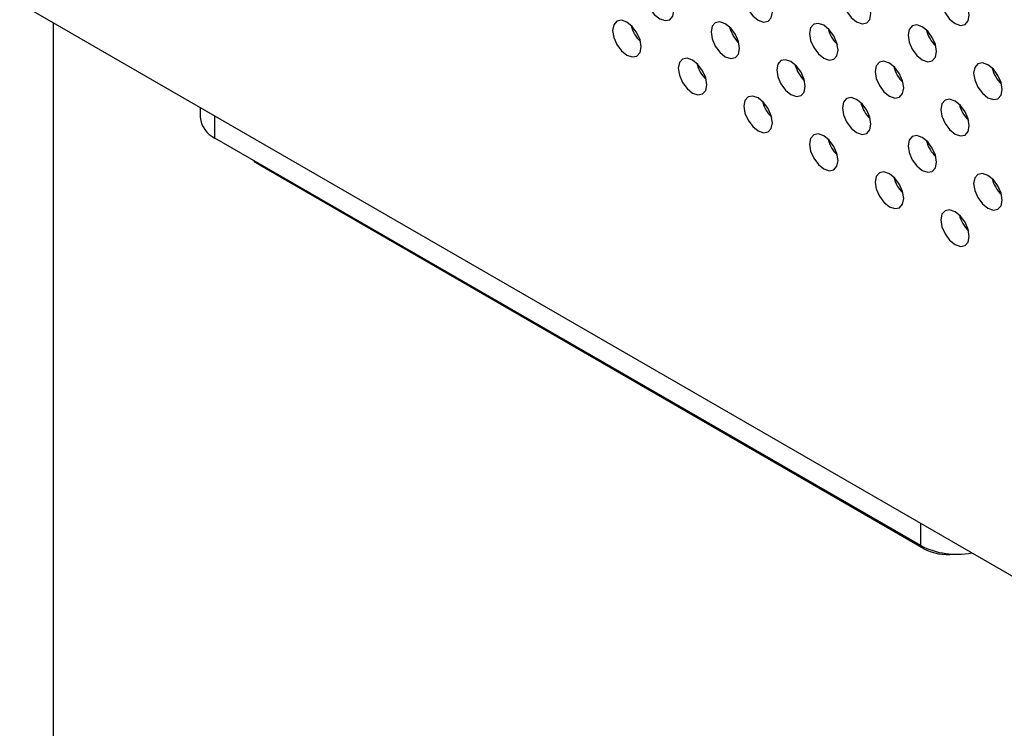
# Model space of a CAD drawing. Header units: millimetres. Extents: x 0 to 844, y -2 to 552.
# Tile 106 of 151: x 665.61 to 671.42, y 388.68 to 392.86. Entities that reach past the tile are written whole.
import ezdxf

# ---------------------------------------------------------------- set-up
doc = ezdxf.new("R2010")
doc.units = ezdxf.units.MM

msp = doc.modelspace()

# ---------------------------------------------------------------- linework, layer by layer
at = {"color": 7, "linetype": 'Continuous', "lineweight": 25}
for p, q in [((614.1988, 422.638), (681.9211, 383.5428)), ((665.8025, 392.8479), (665.8025, 388.268)), ((666.6718, 392.346), (666.6718, 392.2874)), ((670.9316, 389.7565), (666.7597, 392.165)), ((670.9493, 389.7381), (667.0249, 392.0037))]:
    msp.add_line(p, q, dxfattribs=at)
at = {"color": 8, "linetype": 'Continuous', "lineweight": 25}
for p, q in [((666.7597, 392.165), (666.7597, 392.2953)), ((667.0249, 392.0037), (667.0249, 392.0119)), ((670.9316, 389.7565), (670.9316, 389.8869)), ((670.9493, 389.7381), (670.9493, 389.7471))]:
    msp.add_line(p, q, dxfattribs=at)
at = {"color": 7, "linetype": 'Continuous', "lineweight": 25, "flags": 128}
for points in [[(669.472, 392.9182), (669.4656, 392.9591), (669.4473, 393.0012), (669.42, 393.038), (669.3878, 393.064), (669.3556, 393.0752), (669.3283, 393.0699), (669.31, 393.0489), (669.3036, 393.0154), (669.31, 392.9745), (669.3283, 392.9324), (669.3556, 392.8956), (669.3878, 392.8696), (669.42, 392.8584), (669.4473, 392.8637), (669.4656, 392.8847), (669.472, 392.9182)], [(670.0539, 392.9089), (670.0474, 392.9498), (670.0292, 392.9919), (670.0019, 393.0288), (669.9697, 393.0548), (669.9374, 393.066), (669.9101, 393.0606), (669.8919, 393.0396), (669.8855, 393.0061), (669.8919, 392.9652), (669.9101, 392.9232), (669.9374, 392.8863), (669.9697, 392.8603), (670.0019, 392.8491), (670.0292, 392.8544), (670.0474, 392.8754), (670.0539, 392.9089)], [(670.6357, 392.8997), (670.6293, 392.9406), (670.6111, 392.9827), (670.5838, 393.0195), (670.5516, 393.0455), (670.5193, 393.0567), (670.492, 393.0514), (670.4738, 393.0304), (670.4674, 392.9969), (670.4738, 392.956), (670.492, 392.9139), (670.5193, 392.8771), (670.5516, 392.8511), (670.5838, 392.8399), (670.6111, 392.8452), (670.6293, 392.8662), (670.6357, 392.8997)], [(671.2176, 392.8904), (671.2112, 392.9313), (671.193, 392.9734), (671.1656, 393.0102), (671.1334, 393.0362), (671.1012, 393.0474), (671.0739, 393.0421), (671.0556, 393.0211), (671.0492, 392.9876), (671.0556, 392.9467), (671.0739, 392.9047), (671.1012, 392.8678), (671.1334, 392.8418), (671.1656, 392.8306), (671.193, 392.8359), (671.2112, 392.8569), (671.2176, 392.8904)], [(669.278, 392.7035), (669.2716, 392.7444), (669.2534, 392.7865), (669.226, 392.8233), (669.1938, 392.8493), (669.1616, 392.8605), (669.1343, 392.8552), (669.116, 392.8342), (669.1096, 392.8007), (669.116, 392.7598), (669.1343, 392.7177), (669.1616, 392.6809), (669.1938, 392.6549), (669.226, 392.6437), (669.2534, 392.649), (669.2716, 392.67), (669.278, 392.7035)], [(669.8599, 392.6942), (669.8535, 392.7351), (669.8352, 392.7772), (669.8079, 392.8141), (669.7757, 392.8401), (669.7435, 392.8513), (669.7162, 392.846), (669.6979, 392.8249), (669.6915, 392.7914), (669.6979, 392.7505), (669.7162, 392.7085), (669.7435, 392.6716), (669.7757, 392.6456), (669.8079, 392.6344), (669.8352, 392.6397), (669.8535, 392.6607), (669.8599, 392.6942)], [(670.4418, 392.685), (670.4354, 392.7259), (670.4171, 392.768), (670.3898, 392.8048), (670.3576, 392.8308), (670.3254, 392.842), (670.2981, 392.8367), (670.2798, 392.8157), (670.2734, 392.7822), (670.2798, 392.7413), (670.2981, 392.6992), (670.3254, 392.6624), (670.3576, 392.6364), (670.3898, 392.6252), (670.4171, 392.6305), (670.4354, 392.6515), (670.4418, 392.685)], [(671.0237, 392.6757), (671.0173, 392.7166), (670.999, 392.7587), (670.9717, 392.7956), (670.9395, 392.8216), (670.9073, 392.8328), (670.8799, 392.8274), (670.8617, 392.8064), (670.8553, 392.7729), (670.8617, 392.732), (670.8799, 392.69), (670.9073, 392.6531), (670.9395, 392.6271), (670.9717, 392.6159), (670.999, 392.6212), (671.0173, 392.6422), (671.0237, 392.6757)], [(669.6659, 392.4796), (669.6595, 392.5205), (669.6413, 392.5625), (669.614, 392.5994), (669.5817, 392.6254), (669.5495, 392.6366), (669.5222, 392.6313), (669.504, 392.6103), (669.4976, 392.5768), (669.504, 392.5359), (669.5222, 392.4938), (669.5495, 392.4569), (669.5817, 392.4309), (669.614, 392.4197), (669.6413, 392.4251), (669.6595, 392.4461), (669.6659, 392.4796)], [(670.2478, 392.4703), (670.2414, 392.5112), (670.2232, 392.5533), (670.1959, 392.5901), (670.1636, 392.6161), (670.1314, 392.6273), (670.1041, 392.622), (670.0859, 392.601), (670.0794, 392.5675), (670.0859, 392.5266), (670.1041, 392.4845), (670.1314, 392.4477), (670.1636, 392.4217), (670.1959, 392.4105), (670.2232, 392.4158), (670.2414, 392.4368), (670.2478, 392.4703)], [(670.8297, 392.4611), (670.8233, 392.502), (670.805, 392.544), (670.7777, 392.5809), (670.7455, 392.6069), (670.7133, 392.6181), (670.686, 392.6128), (670.6677, 392.5918), (670.6613, 392.5583), (670.6677, 392.5174), (670.686, 392.4753), (670.7133, 392.4384), (670.7455, 392.4124), (670.7777, 392.4012), (670.805, 392.4065), (670.8233, 392.4275), (670.8297, 392.4611)], [(671.4116, 392.4518), (671.4052, 392.4927), (671.3869, 392.5348), (671.3596, 392.5716), (671.3274, 392.5976), (671.2952, 392.6088), (671.2679, 392.6035), (671.2496, 392.5825), (671.2432, 392.549), (671.2496, 392.5081), (671.2679, 392.466), (671.2952, 392.4292), (671.3274, 392.4032), (671.3596, 392.392), (671.3869, 392.3973), (671.4052, 392.4183), (671.4116, 392.4518)], [(670.0539, 392.2556), (670.0474, 392.2965), (670.0292, 392.3386), (670.0019, 392.3754), (669.9697, 392.4014), (669.9374, 392.4126), (669.9101, 392.4073), (669.8919, 392.3863), (669.8855, 392.3528), (669.8919, 392.3119), (669.9101, 392.2698), (669.9374, 392.233), (669.9697, 392.207), (670.0019, 392.1958), (670.0292, 392.2011), (670.0474, 392.2221), (670.0539, 392.2556)], [(670.6357, 392.2464), (670.6293, 392.2873), (670.6111, 392.3293), (670.5838, 392.3662), (670.5516, 392.3922), (670.5193, 392.4034), (670.492, 392.3981), (670.4738, 392.3771), (670.4674, 392.3436), (670.4738, 392.3027), (670.492, 392.2606), (670.5193, 392.2237), (670.5516, 392.1977), (670.5838, 392.1865), (670.6111, 392.1918), (670.6293, 392.2129), (670.6357, 392.2464)], [(671.2176, 392.2371), (671.2112, 392.278), (671.193, 392.3201), (671.1656, 392.3569), (671.1334, 392.3829), (671.1012, 392.3941), (671.0739, 392.3888), (671.0556, 392.3678), (671.0492, 392.3343), (671.0556, 392.2934), (671.0739, 392.2513), (671.1012, 392.2145), (671.1334, 392.1885), (671.1656, 392.1773), (671.193, 392.1826), (671.2112, 392.2036), (671.2176, 392.2371)], [(670.4418, 392.0317), (670.4354, 392.0726), (670.4171, 392.1147), (670.3898, 392.1515), (670.3576, 392.1775), (670.3254, 392.1887), (670.2981, 392.1834), (670.2798, 392.1624), (670.2734, 392.1289), (670.2798, 392.088), (670.2981, 392.0459), (670.3254, 392.0091), (670.3576, 391.9831), (670.3898, 391.9719), (670.4171, 391.9772), (670.4354, 391.9982), (670.4418, 392.0317)], [(671.0237, 392.0224), (671.0173, 392.0633), (670.999, 392.1054), (670.9717, 392.1422), (670.9395, 392.1682), (670.9073, 392.1794), (670.8799, 392.1741), (670.8617, 392.1531), (670.8553, 392.1196), (670.8617, 392.0787), (670.8799, 392.0366), (670.9073, 391.9998), (670.9395, 391.9738), (670.9717, 391.9626), (670.999, 391.9679), (671.0173, 391.9889), (671.0237, 392.0224)], [(667.0249, 392.0037), (667, 392.0212), (666.9877, 392.0333)], [(670.8297, 391.8077), (670.8233, 391.8486), (670.805, 391.8907), (670.7777, 391.9276), (670.7455, 391.9536), (670.7133, 391.9648), (670.686, 391.9594), (670.6677, 391.9384), (670.6613, 391.9049), (670.6677, 391.864), (670.686, 391.822), (670.7133, 391.7851), (670.7455, 391.7591), (670.7777, 391.7479), (670.805, 391.7532), (670.8233, 391.7742), (670.8297, 391.8077)], [(671.4116, 391.7985), (671.4052, 391.8394), (671.3869, 391.8815), (671.3596, 391.9183), (671.3274, 391.9443), (671.2952, 391.9555), (671.2679, 391.9502), (671.2496, 391.9292), (671.2432, 391.8957), (671.2496, 391.8548), (671.2679, 391.8127), (671.2952, 391.7759), (671.3274, 391.7499), (671.3596, 391.7387), (671.3869, 391.744), (671.4052, 391.765), (671.4116, 391.7985)], [(671.2176, 391.5838), (671.2112, 391.6247), (671.193, 391.6668), (671.1656, 391.7036), (671.1334, 391.7296), (671.1012, 391.7408), (671.0739, 391.7355), (671.0556, 391.7145), (671.0492, 391.681), (671.0556, 391.6401), (671.0739, 391.598), (671.1012, 391.5612), (671.1334, 391.5352), (671.1656, 391.524), (671.193, 391.5293), (671.2112, 391.5503), (671.2176, 391.5838)]]:
    msp.add_lwpolyline(points, dxfattribs=at)
at = {"color": 7, "linetype": 'Continuous', "lineweight": 25}
for centre, radius, start, end in [((669.4087, 392.8762), 0.1951, 193.62286, 226.37175), ((669.9907, 392.8669), 0.1951, 193.62639, 226.36822), ((670.5725, 392.8577), 0.1951, 193.62396, 226.37065), ((671.1544, 392.8484), 0.1951, 193.62294, 226.37294), ((669.7966, 392.6522), 0.1951, 193.62278, 226.37152), ((670.3786, 392.643), 0.1951, 193.62639, 226.36822), ((670.9604, 392.6337), 0.1951, 193.62286, 226.37175), ((671.5423, 392.6245), 0.1951, 193.62404, 226.37184), ((670.1846, 392.4283), 0.1951, 193.62286, 226.37175), ((670.7665, 392.419), 0.1951, 193.62631, 226.36799), ((671.3483, 392.4098), 0.1951, 193.62374, 226.37087), ((666.822, 392.3024), 0.1509, 185.69421, 245.62615), ((670.5725, 392.2043), 0.1951, 193.62396, 226.37065), ((671.1544, 392.1951), 0.1951, 193.62639, 226.36822), ((670.9604, 391.9804), 0.1951, 193.62286, 226.37175), ((671.5423, 391.9712), 0.1951, 193.62749, 226.36712), ((671.3483, 391.7565), 0.1951, 193.62374, 226.37087), ((671.1438, 390.1675), 0.4625, 242.68894, 280.99663), ((671.0886, 390.0037), 0.2999, 242.31218, 277.13068)]:
    msp.add_arc(centre, radius, start, end, dxfattribs=at)

doc.saveas('drawing.dxf')
